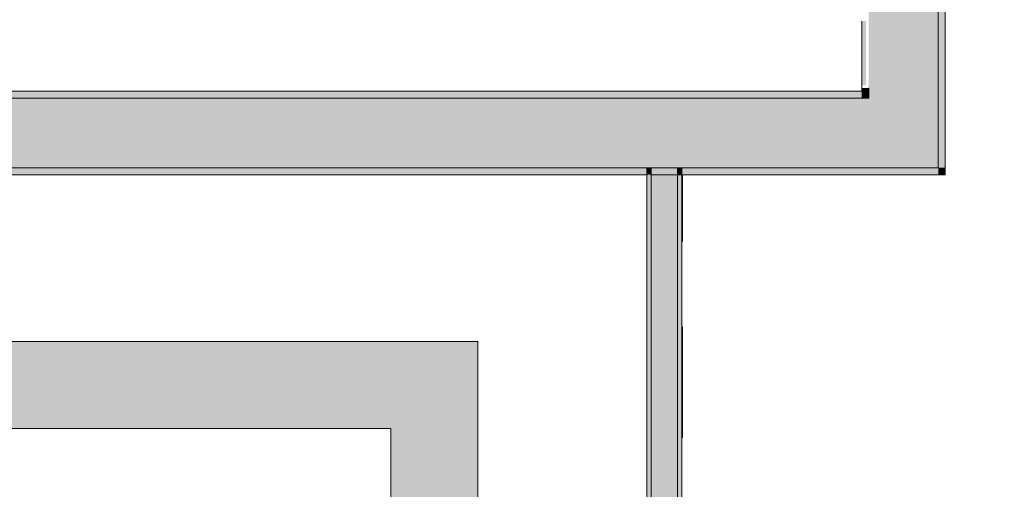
# Model space of a CAD drawing. Header units: millimetres. Extents: x 0 to 1184, y 0 to 836.
# Tile 97 of 241: x 442 to 470, y 678 to 691. Entities that reach past the tile are written whole.
import ezdxf
from ezdxf.xclip import XClip

# ---------------------------------------------------------------- set-up
doc = ezdxf.new("R2010")
doc.units = ezdxf.units.MM
doc.header["$MEASUREMENT"] = 0
doc.header["$XCLIPFRAME"] = 0
doc.linetypes.add('Штриховая', pattern=[5.644444, 2.822222, -2.822222])
for name, color, linetype in [('Конструктив - Лестницы в бассейны', 7, 'Continuous'), ('Конструктив - стены бассейнов жб нов', 7, 'Continuous'), ('Конструктив - Стены Блок 200 нов', 7, 'Continuous'), ('Элемент Модели - Зона', 7, 'Continuous')]:
    doc.layers.add(name, color=color, linetype=linetype)

# ---------------------------------------------------------------- blocks, each defined once
blk = doc.blocks.new('Чертеж_4_4', base_point=(-278.479, 89.564))
at = {"layer": 'Конструктив - стены бассейнов жб нов', "linetype": 'Continuous', "lineweight": 0, "true_color": 0x000000}
for points in [[(460.267, 687.064), (460.142, 687.064), (460.142, 686.864), (460.267, 686.864)], [(460.267, 632.689), (460.267, 686.864), (460.142, 686.864), (460.142, 632.689)], [(461.017, 687.064), (460.267, 687.064), (460.267, 686.864), (461.017, 686.864)], [(461.017, 632.564), (461.017, 686.864), (460.267, 686.864), (460.267, 632.564)], [(461.142, 687.064), (461.017, 687.064), (461.017, 686.864), (461.142, 686.864)], [(461.142, 686.864), (461.017, 686.864), (461.017, 631.814), (461.142, 631.814)], [(340.272, 679.564), (452.772, 679.564), (452.772, 682.064), (340.272, 682.064)], [(452.772, 679.564), (455.272, 679.564), (455.272, 682.064)], [(452.772, 679.564), (455.272, 682.064), (452.772, 682.064)], [(452.772, 679.564), (452.772, 638.564), (455.272, 638.564), (455.272, 679.564)]]:
    blk.add_hatch(color=18, dxfattribs=at).paths.add_polyline_path(points)
at = {"layer": 'Конструктив - Стены Блок 200 нов', "linetype": 'Continuous', "lineweight": 0, "true_color": 0x000000}
for points in [[(466.521, 696.564), (466.521, 689.064), (468.521, 689.064), (468.521, 696.564), (467.571, 696.564)], [(468.521, 687.064), (468.721, 687.064), (468.721, 696.564), (468.521, 696.564)], [(466.321, 689.444), (466.441, 689.444), (466.441, 691.284), (466.321, 691.284)], [(466.321, 689.264), (330.021, 689.264), (330.021, 689.064), (466.321, 689.064)], [(466.321, 689.264), (466.521, 689.264), (466.521, 689.364), (466.321, 689.364)], [(466.321, 689.264), (466.521, 689.064), (466.521, 689.264)], [(466.321, 689.064), (466.521, 689.064), (466.321, 689.264)], [(466.521, 689.064), (329.821, 689.064), (329.821, 687.064), (466.521, 687.064)], [(466.521, 689.064), (468.521, 687.064), (468.521, 689.064)], [(466.521, 687.064), (468.521, 687.064), (466.521, 689.064)], [(460.142, 687.064), (332.902, 687.064), (332.902, 686.864), (460.142, 686.864)], [(468.521, 687.064), (461.142, 687.064), (461.142, 686.864), (468.521, 686.864)], [(468.721, 687.064), (468.521, 687.064), (468.721, 686.864)], [(468.521, 686.864), (468.721, 686.864), (468.521, 687.064)]]:
    blk.add_hatch(color=18, dxfattribs=at).paths.add_polyline_path(points)
at = {"layer": 'Конструктив - Лестницы в бассейны', "color": 7, "linetype": 'Continuous', "lineweight": 15, "flags": 128}
blk.add_lwpolyline([(397.771, 674.564), (397.771, 679.564), (452.771, 679.564), (452.771, 638.564), (412.772, 638.564), (412.772, 643.564), (447.771, 643.564), (447.771, 674.564), (402.771, 674.564)], close=True, dxfattribs=at)
at = {"layer": 'Конструктив - стены бассейнов жб нов', "color": 251, "linetype": 'Continuous', "lineweight": 20, "true_color": 0x575757}
for p, q in [((460.267, 686.864), (460.267, 632.564)), ((461.017, 632.564), (461.017, 686.864))]:
    blk.add_line(p, q, dxfattribs=at)
at = {"layer": 'Конструктив - стены бассейнов жб нов', "color": 251, "linetype": 'Continuous', "lineweight": 20, "true_color": 0x575757, "flags": 128}
for points in [[(460.142, 686.864), (460.142, 632.689)], [(461.142, 631.689), (461.142, 686.864)], [(455.272, 682.064), (337.772, 682.064)], [(455.272, 682.064), (455.272, 679.564)], [(397.772, 679.564), (452.772, 679.564)], [(452.772, 679.564), (452.772, 638.564)], [(455.272, 636.064), (455.272, 679.564)]]:
    blk.add_lwpolyline(points, dxfattribs=at)
at = {"layer": 'Конструктив - Стены Блок 200 нов', "color": 251, "linetype": 'Continuous', "lineweight": 20, "true_color": 0x575757}
for p, q in [((468.521, 689.064), (468.521, 696.564)), ((466.521, 689.364), (466.521, 689.264)), ((466.521, 689.064), (466.521, 689.264)), ((466.521, 689.064), (466.521, 689.264)), ((466.521, 689.064), (329.821, 689.064)), ((468.521, 687.064), (468.521, 689.064)), ((468.521, 687.064), (468.521, 689.064)), ((332.902, 687.064), (460.142, 687.064)), ((460.142, 687.064), (460.142, 686.864)), ((460.267, 687.064), (460.142, 687.064)), ((460.142, 687.064), (460.142, 686.864)), ((460.267, 687.064), (460.142, 687.064)), ((461.017, 687.064), (460.267, 687.064)), ((460.267, 686.864), (460.267, 687.064)), ((461.017, 687.064), (460.267, 687.064)), ((461.142, 687.064), (461.017, 687.064)), ((461.017, 686.864), (461.017, 687.064)), ((461.142, 687.064), (461.017, 687.064)), ((461.142, 686.864), (461.142, 687.064)), ((461.142, 687.064), (466.521, 687.064)), ((461.142, 686.864), (461.142, 687.064)), ((466.521, 687.064), (468.521, 687.064))]:
    blk.add_line(p, q, dxfattribs=at)
at = {"layer": 'Конструктив - Стены Блок 200 нов', "color": 251, "linetype": 'Continuous', "lineweight": 20, "true_color": 0x575757, "flags": 128}
for points in [[(468.721, 687.064), (468.721, 696.564)], [(466.321, 691.284), (466.321, 689.444)], [(466.321, 689.264), (330.021, 689.264)], [(466.321, 689.364), (466.321, 689.264)], [(332.902, 686.864), (460.142, 686.864)], [(461.142, 686.864), (468.721, 686.864)], [(468.721, 686.864), (468.721, 687.064)]]:
    blk.add_lwpolyline(points, dxfattribs=at)
at = {"layer": 'Элемент Модели - Зона', "color": 7, "linetype": 'Штриховая', "lineweight": 15, "flags": 128}
for points in [[(83.021, 539.138), (82.621, 539.138), (82.621, 452.764), (140.324, 452.764), (140.324, 480.98), (172.947, 513.615), (173.088, 513.474), (173.088, 513.764), (354.521, 513.764), (354.521, 513.564), (495.519, 513.564), (495.519, 513.764), (862.335, 513.764), (894.689, 481.329), (894.722, 477.983), (894.722, 452.614), (895.121, 452.614), (895.121, 432.564), (892.721, 432.564), (892.721, 446.564), (888.521, 446.564), (888.521, 450.564), (804.521, 450.564), (804.521, 446.564), (798.521, 446.564), (798.521, 450.564), (714.721, 450.564), (714.721, 359.264), (798.521, 359.264), (798.521, 366.064), (804.521, 366.064), (804.521, 354.164), (845.321, 354.164), (845.321, 363.264), (846.521, 363.264), (846.521, 301.365), (892.721, 301.365), (892.721, 352.064), (888.021, 352.064), (888.021, 367.064), (892.721, 367.064), (892.721, 417.564), (895.121, 417.564), (895.121, 291.065), (892.721, 291.065), (892.721, 298.965), (714.721, 298.965), (714.721, 236.065), (892.721, 236.065), (892.721, 266.565), (888.522, 266.565), (888.522, 272.82), (892.721, 272.82), (892.721, 276.065), (895.121, 276.065), (895.121, 272.765), (930.021, 272.765), (930.021, 461.615), (923.91, 461.615), (923.91, 539.564), (978.521, 539.564), (978.521, 542.564), (984.521, 542.564), (984.521, 539.564), (1131.771, 539.564), (1131.771, 540.564), (1122.771, 540.564), (1122.771, 564.564), (1048.521, 564.564), (1048.521, 626.364), (1026.821, 626.364), (1026.821, 632.564), (1013.35, 632.564), (984.521, 632.564), (984.521, 626.564), (978.521, 626.564), (978.521, 631.689), (969.519, 631.689), (894.521, 631.689), (894.521, 626.564), (888.521, 626.564), (888.521, 631.689), (804.521, 631.689), (804.521, 626.564), (798.521, 626.564), (798.521, 631.689), (714.521, 631.689), (714.521, 626.564), (708.521, 626.564), (708.521, 631.689), (628.021, 631.689), (628.021, 626.564), (622.021, 626.564), (621.021, 626.564), (621.021, 575.892), (496.022, 575.892), (496.022, 627.564), (496.022, 706.464), (496.122, 706.464), (496.122, 768.064), (468.721, 768.064), (468.721, 686.864), (461.167, 686.864), (461.167, 631.684), (444.522, 631.684), (444.522, 626.564), (438.522, 626.564), (438.522, 631.684), (354.521, 631.684), (354.521, 626.564), (348.521, 626.564), (348.521, 631.684), (331.772, 631.684), (331.772, 554.564), (331.772, 539.564), (264.521, 539.564), (264.521, 536.564), (258.521, 536.564), (258.521, 539.564), (174.521, 539.564), (174.521, 536.564), (168.521, 536.564), (168.521, 539.564), (89.021, 539.564), (89.021, 536.564), (83.021, 536.564)], [(330.021, 689.264), (331.521, 689.264), (374.521, 689.264), (419.521, 689.264), (421.521, 689.264), (464.521, 689.264), (466.321, 689.264), (466.321, 714.563), (466.321, 716.563), (466.321, 717.564), (466.321, 720.364), (444.522, 720.364), (444.522, 716.564), (438.522, 716.564), (438.522, 720.364), (354.521, 720.364), (354.521, 716.564), (348.521, 716.564), (348.521, 720.364), (330.021, 720.364)], [(397.772, 631.564), (412.772, 631.564), (412.772, 631.684), (438.522, 631.684), (438.522, 632.564), (444.522, 632.564), (444.522, 631.684), (461.167, 631.684), (461.167, 686.864), (397.772, 686.864)]]:
    blk.add_lwpolyline(points, close=True, dxfattribs=at)

msp = doc.modelspace()

# ---------------------------------------------------------------- block references
at = {"color": 161, "linetype": 'Continuous', "lineweight": 40, "true_color": 0x83aefe}
ref = msp.add_blockref('Чертеж_4_4', (-278.479, 89.564), dxfattribs=at)
XClip(ref).set_block_clipping_path([(57.3201676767, 151.7660533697), (1181.0522393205, 828.727105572)])

doc.saveas('drawing.dxf')
